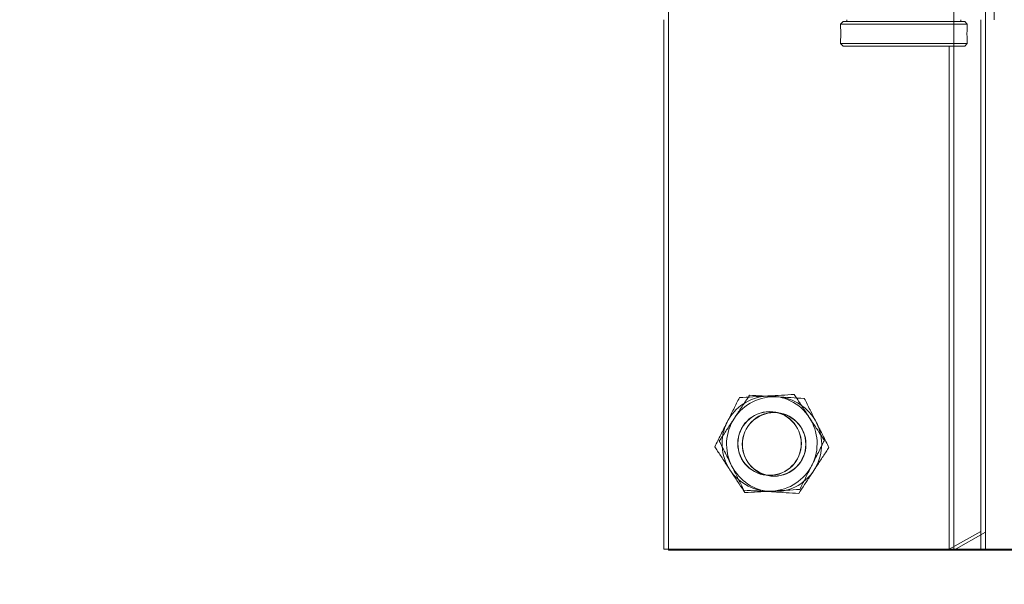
# Model space of a CAD drawing. Header units: feet. Extents: x 0 to 152726, y 0 to 59505.
# Tile 30 of 85: x 152351.148 to 152352.119, y 59280.084 to 59280.641. Entities that reach past the tile are written whole.
import ezdxf
from ezdxf import colors
from ezdxf.entities.mleader import LeaderData, LeaderLine
from ezdxf.math import Vec2, Vec3

# ---------------------------------------------------------------- set-up
doc = ezdxf.new("R2010")
doc.units = ezdxf.units.FT
doc.header["$LTSCALE"] = 0.1
doc.header["$MEASUREMENT"] = 0
doc.layers.add('L-ANNO-NOTE', color=30, linetype='Continuous')
doc.layers.add('SC_Scratch7', color=252, linetype='Continuous', lineweight=0)
doc.styles.add('Arial', font='arial.ttf')

# ---------------------------------------------------------------- blocks, each defined once
blk = doc.blocks.new('HIGH ST SCREENWALL_2 PANEL PLAN_7')
at = {"layer": 'SC_Scratch7', "lineweight": 0}
for p, q in [((-8.677065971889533, 0.7812480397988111), (-8.677091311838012, -6.05359673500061e-09)), ((-8.010400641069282, 0.7812264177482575), (-8.677065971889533, 0.7812480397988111)), ((-8.395841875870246, -9.128591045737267e-06), (-8.395816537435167, 0.7812389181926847)), ((-8.364566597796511, 0.7812379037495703), (-8.395816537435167, 0.7812389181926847)), ((-8.395816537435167, 0.7812389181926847), (-8.364567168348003, 0.7636598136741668)), ((-8.364566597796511, 0.7812379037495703), (-8.364584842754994, 0.2187390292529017)), ((-8.364566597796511, 0.7812379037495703), (-8.364567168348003, 0.7636598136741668)), ((-8.32290001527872, 0.7812365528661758), (-8.364566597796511, 0.7812379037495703))]:
    blk.add_line(p, q, dxfattribs=at)
at = {"layer": 'SC_Scratch7', "lineweight": 0, "extrusion": (0, 0, -1)}
for radius in [0.03141660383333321, 0.03124993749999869]:
    blk.add_circle((8.572902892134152, 0.6770782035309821), radius, dxfattribs=at)
at = {"layer": 'SC_Scratch7', "lineweight": 0}
for radius, start, end in [(0.04687490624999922, 93.33381642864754, 153.333816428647), (0.04687490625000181, 33.33381642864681, 93.33381642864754), (0.04687490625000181, 333.3338164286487, 33.33381642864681), (0.04687490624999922, 153.333816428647, 213.3338164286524), (0.04687490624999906, 213.3338164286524, 273.3338164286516), (0.04687490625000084, 273.3338164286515, 333.3338164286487)]:
    blk.add_arc((-8.572902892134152, 0.6770782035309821), radius, start, end, dxfattribs=at)
for points, knots in [([(-8.614792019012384, 0.6981152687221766), (-8.61450407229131, 0.6986886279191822), (-8.61232385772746, 0.7030298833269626), (-8.608213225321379, 0.7112149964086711), (-8.60451321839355, 0.7185824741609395), (-8.602646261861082, 0.7222999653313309)], [0, 0, 0, 0, 0.070102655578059, 0.5307909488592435, 1, 1, 1, 1]), ([(-8.602646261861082, 0.7222999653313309), (-8.59825851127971, 0.7225555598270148), (-8.58940256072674, 0.72307143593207), (-8.580247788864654, 0.7236047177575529), (-8.575628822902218, 0.7238737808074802)], [0, 0, 0, 0, 0.4954579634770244, 1, 1, 1, 1]), ([(-8.575628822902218, 0.7238737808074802), (-8.574988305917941, 0.723911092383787), (-8.570138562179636, 0.7241935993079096), (-8.56099472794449, 0.7247262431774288), (-8.552764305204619, 0.7252056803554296), (-8.548611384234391, 0.7254475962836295)], [0, 0, 0, 0, 0.07010265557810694, 0.5307909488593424, 1, 1, 1, 1]), ([(-8.548611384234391, 0.7254475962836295), (-8.54671099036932, 0.7225582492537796), (-8.542891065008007, 0.7167504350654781), (-8.537887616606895, 0.7091432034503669), (-8.534821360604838, 0.7044812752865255), (-8.533739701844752, 0.7028367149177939)], [0, 0, 0, 0, 0.3905333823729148, 0.7850020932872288, 1, 1, 1, 1]), ([(-8.533739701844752, 0.7028367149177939), (-8.53171606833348, 0.699759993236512), (-8.527636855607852, 0.6935579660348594), (-8.522686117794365, 0.6860308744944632), (-8.519786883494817, 0.6816228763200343), (-8.518868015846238, 0.6802258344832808)], [0, 0, 0, 0, 0.4020739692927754, 0.8104971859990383, 1, 1, 1, 1]), ([(-8.626937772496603, 0.6739305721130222), (-8.624965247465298, 0.677858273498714), (-8.620984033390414, 0.6857856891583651), (-8.616868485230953, 0.6939805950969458), (-8.614792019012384, 0.6981152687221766)], [0, 0, 0, 0, 0.4954579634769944, 1, 1, 1, 1]), ([(-8.518868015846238, 0.6802258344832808), (-8.52084053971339, 0.676298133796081), (-8.524821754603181, 0.6683707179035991), (-8.52893730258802, 0.6601758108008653), (-8.531013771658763, 0.6560411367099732)], [0, 0, 0, 0, 0.4954579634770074, 1, 1, 1, 1]), ([(-8.612066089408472, 0.6513196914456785), (-8.613147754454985, 0.6529642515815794), (-8.616192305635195, 0.6575931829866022), (-8.621195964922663, 0.6652007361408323), (-8.625016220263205, 0.6710090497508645), (-8.626937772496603, 0.6739305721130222)], [0, 0, 0, 0, 0.2149974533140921, 0.6051517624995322, 1, 1, 1, 1]), ([(-8.597194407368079, 0.6287088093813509), (-8.598113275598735, 0.6301058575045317), (-8.600983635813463, 0.6344699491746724), (-8.60593317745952, 0.6419952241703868), (-8.610012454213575, 0.648197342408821), (-8.612066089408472, 0.6513196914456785)], [0, 0, 0, 0, 0.189503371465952, 0.5919695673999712, 1, 1, 1, 1]), ([(-8.531013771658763, 0.6560411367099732), (-8.531301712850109, 0.6554677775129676), (-8.53348193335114, 0.651126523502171), (-8.537592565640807, 0.6429414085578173), (-8.541292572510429, 0.635573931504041), (-8.54315952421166, 0.6318564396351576)], [0, 0, 0, 0, 0.07010265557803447, 0.5307909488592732, 1, 1, 1, 1]), ([(-8.54315952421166, 0.6318564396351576), (-8.547547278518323, 0.6316008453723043), (-8.556403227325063, 0.6310849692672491), (-8.565557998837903, 0.6305516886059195), (-8.570176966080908, 0.6302826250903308)], [0, 0, 0, 0, 0.4954579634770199, 1, 1, 1, 1]), ([(-8.570176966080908, 0.6302826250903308), (-8.570817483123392, 0.6302453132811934), (-8.575667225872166, 0.6299628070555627), (-8.584811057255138, 0.6294301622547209), (-8.593041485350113, 0.6289507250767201), (-8.597194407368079, 0.6287088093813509)], [0, 0, 0, 0, 0.07010265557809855, 0.5307909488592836, 1, 1, 1, 1])]:
    blk.add_open_spline(points, degree=3, knots=knots, dxfattribs=at)
blk = doc.blocks.new('HIGH ST SCREENWALL_2 PANEL PLAN_9')
at = {"layer": 'SC_Scratch7', "lineweight": 0}
for p, q in [((-0.6666906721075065, 0.781226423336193), (-2.534146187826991e-05, 0.7812480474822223)), ((-0.6666737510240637, 0.2595607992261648), (-0.6666906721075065, 0.781226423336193)), ((-0.3854412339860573, 0.7812355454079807), (-0.3541912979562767, 0.7812365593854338)), ((-0.3541907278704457, 0.7636584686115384), (-0.3854412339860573, 0.7812355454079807)), ((-0.3854412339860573, 0.7812355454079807), (-0.385425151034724, 0.2854064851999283)), ((-0.3541912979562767, 0.7812365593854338), (-0.3125247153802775, 0.7812379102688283)), ((-0.3541912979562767, 0.7812365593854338), (-0.3541743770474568, 0.2595709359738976)), ((-0.3541912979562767, 0.7812365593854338), (-0.3541907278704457, 0.7636584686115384)), ((-0.4926123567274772, 0.2829030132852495), (-0.4901124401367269, 0.2854030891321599)), ((-0.3676126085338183, 0.2829070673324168), (-0.4926123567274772, 0.2829030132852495)), ((-0.4926122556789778, 0.279773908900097), (-0.4926123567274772, 0.2829030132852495)), ((-0.3701126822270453, 0.2854069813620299), (-0.4901124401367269, 0.2854030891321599)), ((-0.3701126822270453, 0.2854069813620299), (-0.3676126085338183, 0.2829070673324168)), ((-0.3676126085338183, 0.2829070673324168), (-0.3676125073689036, 0.2797792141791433)), ((-0.4922783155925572, 0.2737085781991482), (-0.4922890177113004, 0.2718994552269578)), ((-0.4926117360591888, 0.2637888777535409), (-0.4926118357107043, 0.2668379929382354)), ((-0.3676119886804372, 0.2637929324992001), (-0.4926117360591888, 0.2637888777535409)), ((-0.4901116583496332, 0.2612889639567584), (-0.4926117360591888, 0.2637888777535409)), ((-0.3676119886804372, 0.2637929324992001), (-0.3701119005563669, 0.2612928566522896)), ((-0.3676120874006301, 0.2668395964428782), (-0.3676119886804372, 0.2637929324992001)), ((-0.3701119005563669, 0.2612928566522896), (-0.4901116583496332, 0.2612889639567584)), ((-0.4863616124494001, 0.2595666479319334), (-0.4863616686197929, 0.2612890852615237)), ((-0.373861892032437, 0.2612927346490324), (-0.3738618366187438, 0.2595702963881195)), ((-0.3411535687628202, 0.2595713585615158), (-0.3411526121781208, 0.2300714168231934))]:
    blk.add_line(p, q, dxfattribs=at)
at = {"layer": 'SC_Scratch7', "lineweight": 0, "extrusion": (0, 0, -1)}
for radius in [0.03141660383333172, 0.03124993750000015]:
    blk.add_circle((0.562520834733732, 0.6770633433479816), radius, dxfattribs=at)
for centre, radius, start, end in [((0.562520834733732, 0.6770633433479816), 0.04687490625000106, 33.33381633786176, 93.33381633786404), ((0.562520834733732, 0.6770633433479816), 0.04687490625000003, 93.33381633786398, 153.3338163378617), ((0.562520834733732, 0.6770633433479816), 0.04687490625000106, 333.3338163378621, 33.33381633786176), ((0.562520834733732, 0.6770633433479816), 0.04687490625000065, 153.3338163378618, 213.3338163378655), ((0.562520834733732, 0.6770633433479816), 0.04687490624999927, 273.3338163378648, 333.3338163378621), ((0.562520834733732, 0.6770633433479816), 0.04687490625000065, 213.3338163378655, 273.3338163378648), ((0.305294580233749, 0.2733517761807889), 0.06265684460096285, 354.0342442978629, 5.887848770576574)]:
    blk.add_arc(centre, radius, start, end, dxfattribs=at)
at = {"layer": 'SC_Scratch7', "lineweight": 0}
for points, knots in [([(-0.5868123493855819, 0.7254327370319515), (-0.5887127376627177, 0.7225433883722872), (-0.5925326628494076, 0.7167355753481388), (-0.5975361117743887, 0.7091283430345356), (-0.6006023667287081, 0.7044664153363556), (-0.6016840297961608, 0.7028218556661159)], [0, 0, 0, 0, 0.3905333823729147, 0.7850020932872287, 1, 1, 1, 1]), ([(-0.5597949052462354, 0.7238589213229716), (-0.5604354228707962, 0.7238962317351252), (-0.5652851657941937, 0.7241787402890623), (-0.5744290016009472, 0.7247113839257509), (-0.5826594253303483, 0.7251908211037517), (-0.5868123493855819, 0.7254327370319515)], [0, 0, 0, 0, 0.07010265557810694, 0.5307909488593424, 1, 1, 1, 1]), ([(-0.5327774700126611, 0.722285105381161), (-0.5371652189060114, 0.7225407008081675), (-0.5460211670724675, 0.7230565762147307), (-0.5551759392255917, 0.7235898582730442), (-0.5597949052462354, 0.7238589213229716)], [0, 0, 0, 0, 0.4954579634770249, 1, 1, 1, 1]), ([(-0.5206317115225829, 0.6981004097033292), (-0.5209196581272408, 0.6986737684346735), (-0.5230998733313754, 0.7030150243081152), (-0.5272105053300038, 0.7112001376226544), (-0.530910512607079, 0.7185676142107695), (-0.5327774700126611, 0.722285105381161)], [0, 0, 0, 0, 0.07010265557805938, 0.5307909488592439, 1, 1, 1, 1]), ([(-0.6016840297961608, 0.7028218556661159), (-0.6037076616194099, 0.699745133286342), (-0.6077868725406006, 0.6935431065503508), (-0.6127376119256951, 0.6860160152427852), (-0.6156368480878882, 0.6816080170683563), (-0.6165557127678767, 0.6802109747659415)], [0, 0, 0, 0, 0.4020739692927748, 0.810497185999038, 1, 1, 1, 1]), ([(-0.5084859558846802, 0.6739157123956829), (-0.5104584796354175, 0.6778434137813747), (-0.5144396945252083, 0.6857708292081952), (-0.5185552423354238, 0.6939657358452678), (-0.5206317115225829, 0.6981004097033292)], [0, 0, 0, 0, 0.4954579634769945, 1, 1, 1, 1]), ([(-0.6165557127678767, 0.6802109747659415), (-0.6145831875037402, 0.6762832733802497), (-0.6106019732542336, 0.6683558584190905), (-0.6064864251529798, 0.660160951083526), (-0.6044099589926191, 0.6560262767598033)], [0, 0, 0, 0, 0.4954579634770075, 1, 1, 1, 1]), ([(-0.5233576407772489, 0.6513048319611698), (-0.5222759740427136, 0.6529493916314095), (-0.5192314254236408, 0.6575783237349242), (-0.5142277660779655, 0.665185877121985), (-0.5104075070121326, 0.6709941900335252), (-0.5084859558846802, 0.6739157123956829)], [0, 0, 0, 0, 0.2149974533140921, 0.6051517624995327, 1, 1, 1, 1]), ([(-0.6044099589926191, 0.6560262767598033), (-0.6041220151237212, 0.6554529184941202), (-0.6019417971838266, 0.6511116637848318), (-0.5978311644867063, 0.64292654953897), (-0.5941311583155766, 0.6355590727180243), (-0.5922642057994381, 0.6318415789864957)], [0, 0, 0, 0, 0.07010265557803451, 0.5307909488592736, 1, 1, 1, 1]), ([(-0.5382293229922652, 0.6286939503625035), (-0.5373104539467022, 0.6300909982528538), (-0.5344400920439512, 0.6344550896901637), (-0.5294905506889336, 0.6419803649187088), (-0.5254112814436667, 0.6481824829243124), (-0.5233576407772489, 0.6513048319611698)], [0, 0, 0, 0, 0.189503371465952, 0.5919695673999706, 1, 1, 1, 1]), ([(-0.5922642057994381, 0.6318415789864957), (-0.5878764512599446, 0.631585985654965), (-0.5790205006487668, 0.6310701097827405), (-0.5698657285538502, 0.6305368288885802), (-0.5652467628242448, 0.6302677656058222)], [0, 0, 0, 0, 0.4954579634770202, 1, 1, 1, 1]), ([(-0.5652467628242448, 0.6302677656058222), (-0.5646062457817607, 0.6302304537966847), (-0.5597565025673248, 0.6299479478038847), (-0.5506126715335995, 0.6294153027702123), (-0.5423822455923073, 0.6289358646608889), (-0.5382293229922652, 0.6286939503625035)], [0, 0, 0, 0, 0.07010265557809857, 0.5307909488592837, 1, 1, 1, 1]), ([(-0.4926115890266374, 0.266837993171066), (-0.4926116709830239, 0.2668371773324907), (-0.4926240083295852, 0.2667153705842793), (-0.492579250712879, 0.2671435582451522), (-0.4924839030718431, 0.2681483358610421), (-0.4923625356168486, 0.2698253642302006), (-0.4922838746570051, 0.2716499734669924), (-0.4922754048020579, 0.2728639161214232), (-0.4922720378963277, 0.2733459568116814)], [0, 0, 0, 0, 0.001442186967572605, 0.2150715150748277, 0.4286732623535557, 0.6432687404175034, 0.8583464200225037, 1, 1, 1, 1]), ([(-0.4922720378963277, 0.2733459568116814), (-0.4922797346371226, 0.2740754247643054), (-0.4922951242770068, 0.2755342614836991), (-0.4924028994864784, 0.277484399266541), (-0.4925197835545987, 0.2789448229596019), (-0.4926039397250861, 0.2797774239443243), (-0.492603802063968, 0.2797749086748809), (-0.4926037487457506, 0.2797739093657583)], [0, 0, 0, 0, 0.2140444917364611, 0.4280607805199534, 0.6428083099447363, 0.8580379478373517, 1, 1, 1, 1])]:
    blk.add_open_spline(points, degree=3, knots=knots, dxfattribs=at)
blk = doc.blocks.new('Bridge plan')
at = {"layer": 'SC_Scratch7', "lineweight": -3, "extrusion": (0, 0, -1), "rotation": 180.0002309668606}
for name, p in [('HIGH ST SCREENWALL_2 PANEL PLAN_9', (-1828091.513391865, 711482.1632070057)), ('HIGH ST SCREENWALL_2 PANEL PLAN_7', (-1828099.52826611, 711482.1624386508))]:
    blk.add_blockref(name, p, dxfattribs=at)
blk = doc.blocks.new('Trellis Base')
blk.add_blockref('Bridge plan', (-1675739.0632623, -652201.2630976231))
at = {"layer": 'L-ANNO-NOTE'}
ml = blk.add_multileader_mtext('Standard', dxfattribs=at)
ml.set_content('W. LIVINGSTON AVENUE', color=11, style='Arial')
ml.set_leader_properties()
ml.build(insert=Vec2(0, 0))
ml.multileader.update_dxf_attribs({"has_dogleg": 0, "dogleg_length": 0.36, "arrow_head_size": 1.25, "scale": 10})
ctx = ml.context
ctx.base_point, ctx.scale, ctx.char_height, ctx.arrow_head_size, ctx.landing_gap_size, ctx.plane_origin, ctx.plane_x_axis, ctx.plane_y_axis = Vec3(152493.4333448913, 59387.86988106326), 10, 1.25, 1.25, 0.5, Vec3(152496.4817137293, 59382.31385021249), Vec3(0.2347390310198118, 0.9720584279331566), Vec3(-0.9720584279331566, 0.2347390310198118)
notes = []
notes.append((ctx, [(0, (0, 0, 0), (0, 0), (1, 0), 1, [])]))
ctx.mtext.insert, ctx.mtext.text_direction, ctx.mtext.rotation, ctx.mtext.flow_direction = Vec3(152492.9328174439, 59388.50512407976), Vec3(0.2347390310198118, 0.9720584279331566), 1.333846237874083, 5
ml = blk.add_multileader_mtext('Standard', dxfattribs=at)
ml.set_content('S. FRONT STREET', color=11, style='Arial')
ml.set_leader_properties()
ml.build(insert=Vec2(0, 0))
ml.multileader.update_dxf_attribs({"has_dogleg": 0, "dogleg_length": 0.36, "arrow_head_size": 1.25, "scale": 10})
ctx = ml.context
ctx.base_point, ctx.scale, ctx.char_height, ctx.arrow_head_size, ctx.landing_gap_size, ctx.plane_origin = Vec3(152391.6984540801, 59316.60244546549), 10, 1.25, 1.25, 0.5, Vec3(152387.0132386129, 59312.33503554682)
notes.append((ctx, [(0, (0, 0, 0), (0, 0), (1, 0), 1, [])]))
ctx.mtext.insert, ctx.mtext.flow_direction = Vec3(152392.1984540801, 59317.23810371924), 5
for ctx, leaders in notes:
    for number, flags, end, landing, length, lines in leaders:
        leader = LeaderData()
        leader.index, (leader.has_last_leader_line, leader.has_dogleg_vector, leader.attachment_direction) = number, flags
        leader.last_leader_point, leader.dogleg_vector, leader.dogleg_length = Vec3(end), Vec3(landing), length
        for number, points, colour, breaks in lines:
            line = LeaderLine()
            line.index, line.vertices, line.color, line.breaks = number, Vec3.list(points), colors.encode_raw_color(colour), breaks
            leader.lines.append(line)
        ctx.leaders.append(leader)

msp = doc.modelspace()

# ---------------------------------------------------------------- block references
msp.add_blockref('Trellis Base', (0, 0))

# ---------------------------------------------------------------- next in the draw order: leaders
at = {"layer": 'L-ANNO-NOTE'}
ml = msp.add_multileader_mtext('Standard', dxfattribs=at)
ml.set_content('VERTICAL PANEL MODULE ON BACK OF TRELLIS, TYP OF 5', color=11, style='Arial')
ml.set_leader_properties()
ml.build(insert=Vec2(0, 0))
ml.multileader.update_dxf_attribs({"has_dogleg": 0, "dogleg_length": 0.36, "arrow_head_size": 1.25, "scale": 10})
ctx = ml.context
ctx.base_point, ctx.scale, ctx.char_height, ctx.arrow_head_size, ctx.landing_gap_size, ctx.plane_origin = Vec3(152474.8585207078, 59417.31804131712), 10, 1.25, 1.25, 0.5, Vec3(152470.1733052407, 59413.05063139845)
notes = []
notes.append((ctx, [(0, (0, 0, 0), (0, 0), (1, 0), 1, [])]))
ctx.mtext.insert, ctx.mtext.width, ctx.mtext.flow_direction = Vec3(152475.3585207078, 59417.95369957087), 25.03212493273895, 5
ctx.mtext.has_bg_fill, ctx.mtext.bg_color, ctx.mtext.bg_scale_factor, ctx.mtext.bg_transparency, ctx.mtext.use_window_bg_color = 1, -1027028792, 1.5, 0, 1
for ctx, leaders in notes:
    for number, flags, end, landing, length, lines in leaders:
        leader = LeaderData()
        leader.index, (leader.has_last_leader_line, leader.has_dogleg_vector, leader.attachment_direction) = number, flags
        leader.last_leader_point, leader.dogleg_vector, leader.dogleg_length = Vec3(end), Vec3(landing), length
        for number, points, colour, breaks in lines:
            line = LeaderLine()
            line.index, line.vertices, line.color, line.breaks = number, Vec3.list(points), colors.encode_raw_color(colour), breaks
            leader.lines.append(line)
        ctx.leaders.append(leader)

doc.saveas('drawing.dxf')
